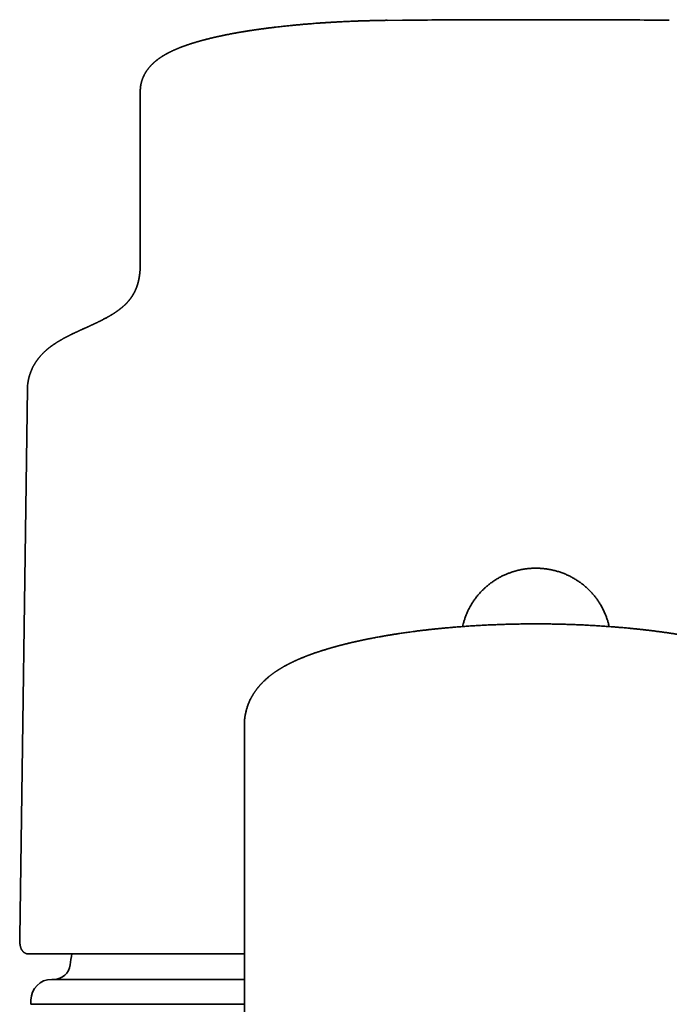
# Model space of a CAD drawing. Header units: millimetres. Extents: x 8 to 765, y 12 to 512.
# Tile 13 of 17: x 371 to 402, y 464 to 512. Entities that reach past the tile are written whole.
import ezdxf

# ---------------------------------------------------------------- set-up
doc = ezdxf.new("R2010")
doc.units = ezdxf.units.MM

msp = doc.modelspace()

# ---------------------------------------------------------------- linework, layer by layer
at = {"color": 7, "linetype": 'Continuous', "lineweight": 35}
for p, q in [((389.593, 511.789), (388.852, 511.782)), ((389.595, 511.79), (388.855, 511.782)), ((396, 511.818), (396, 511.818)), ((377, 508.378), (377, 508.333)), ((377, 507.895), (377, 500.418)), ((377, 500.038), (377, 500.418)), ((371.582, 494.087), (371.211, 467.723)), ((371.601, 494.339), (371.59, 494.237)), ((382, 470.994), (382, 477.934)), ((382, 470.994), (382, 432.242)), ((382, 470.993), (382, 462.869)), ((371.211, 467.718), (371.211, 467.723)), ((371.623, 466.915), (371.634, 466.915)), ((371.75, 464.693), (371.75, 464.506)), ((371.75, 464.506), (373.052, 464.495)), ((371.75, 464.506), (381.999, 464.506)), ((373.052, 464.495), (373.064, 464.494))]:
    msp.add_line(p, q, dxfattribs=at)
at = {"color": 7, "linetype": 'Continuous', "lineweight": 35, "flags": 128}
msp.add_lwpolyline([(371.585, 494.151), (371.588, 494.211), (371.59, 494.237)], dxfattribs=at)
at = {"color": 7, "linetype": 'Continuous', "lineweight": 35}
for centre, radius, start, end in [((389.617, 511.789), 0.0242, 160.723, 179.3647), ((402.385, 511.789), 0.0225, 0.4583, 20.1525), ((396, 463.493), 22.55, 171.2714, 172.6183), ((372.844, 466.493), 0.8, 270, 352.6183), ((372.75, 464.693), 1, 90, 180)]:
    msp.add_arc(centre, radius, start, end, dxfattribs=at)
for points, knots in [([(388.853, 511.79), (388.777, 511.789), (388.628, 511.787), (388.408, 511.783), (388.198, 511.778), (387.997, 511.773), (387.805, 511.767), (387.622, 511.762), (387.449, 511.756), (387.282, 511.749), (387.122, 511.743), (386.97, 511.736), (386.828, 511.729), (386.695, 511.723), (386.573, 511.717), (386.464, 511.711), (386.367, 511.706), (386.282, 511.701), (386.205, 511.696), (386.135, 511.692), (386.074, 511.688), (386.02, 511.685), (385.973, 511.682), (385.928, 511.679), (385.884, 511.676), (385.841, 511.674), (385.803, 511.671), (385.765, 511.668), (385.725, 511.666), (385.678, 511.662), (385.623, 511.659), (385.562, 511.654), (385.497, 511.65), (385.406, 511.643), (385.288, 511.634), (385.136, 511.622), (384.968, 511.608), (384.785, 511.593), (384.594, 511.576), (384.396, 511.557), (384.191, 511.537), (383.979, 511.515), (383.785, 511.494), (383.608, 511.474), (383.45, 511.455), (383.319, 511.439), (383.214, 511.426), (383.137, 511.417), (383.061, 511.407), (382.989, 511.397), (382.923, 511.388), (382.863, 511.38), (382.811, 511.373), (382.766, 511.367), (382.728, 511.362), (382.7, 511.358), (382.68, 511.355), (382.666, 511.353), (382.655, 511.351), (382.644, 511.35), (382.63, 511.348), (382.61, 511.345), (382.584, 511.341), (382.553, 511.337), (382.519, 511.332), (382.485, 511.327), (382.451, 511.322), (382.418, 511.317), (382.386, 511.312), (382.344, 511.306), (382.293, 511.298), (382.228, 511.288), (382.166, 511.278), (382.104, 511.268), (382.043, 511.258), (381.978, 511.248), (381.917, 511.238), (381.864, 511.229), (381.822, 511.222), (381.787, 511.216), (381.75, 511.209), (381.704, 511.201), (381.645, 511.191), (381.576, 511.178), (381.502, 511.165), (381.423, 511.15), (381.297, 511.126), (381.184, 511.104), (381.087, 511.085), (381.049, 511.077), (381.014, 511.07), (380.984, 511.064), (380.959, 511.059), (380.937, 511.054), (380.915, 511.049), (380.89, 511.044), (380.861, 511.038), (380.829, 511.031), (380.793, 511.023), (380.755, 511.015), (380.716, 511.006), (380.679, 510.998), (380.642, 510.99), (380.604, 510.981), (380.565, 510.972), (380.527, 510.963), (380.493, 510.955), (380.465, 510.949), (380.443, 510.943), (380.426, 510.939), (380.412, 510.936), (380.395, 510.932), (380.373, 510.927), (380.348, 510.92), (380.312, 510.912), (380.27, 510.901), (380.223, 510.89), (380.176, 510.878), (380.129, 510.865), (380.08, 510.853), (380.034, 510.841), (379.99, 510.829), (379.946, 510.817), (379.902, 510.804), (379.856, 510.792), (379.81, 510.779), (379.766, 510.766), (379.724, 510.754), (379.684, 510.742), (379.645, 510.73), (379.604, 510.718), (379.562, 510.705), (379.519, 510.692), (379.477, 510.678), (379.436, 510.665), (379.399, 510.653), (379.365, 510.642), (379.331, 510.631), (379.295, 510.619), (379.257, 510.606), (379.217, 510.592), (379.174, 510.577), (379.127, 510.56), (379.083, 510.544), (379.045, 510.53), (379.015, 510.519), (378.989, 510.509), (378.966, 510.5), (378.947, 510.493), (378.928, 510.485), (378.904, 510.476), (378.876, 510.465), (378.845, 510.452), (378.815, 510.44), (378.788, 510.429), (378.761, 510.418), (378.735, 510.407), (378.709, 510.395), (378.685, 510.385), (378.663, 510.375), (378.643, 510.366), (378.622, 510.357), (378.599, 510.347), (378.573, 510.335), (378.546, 510.322), (378.518, 510.309), (378.491, 510.296), (378.463, 510.282), (378.434, 510.268), (378.405, 510.253), (378.379, 510.24), (378.353, 510.227), (378.328, 510.214), (378.304, 510.201), (378.282, 510.189), (378.261, 510.177), (378.238, 510.165), (378.215, 510.152), (378.196, 510.141), (378.181, 510.132), (378.169, 510.125), (378.158, 510.119), (378.148, 510.113), (378.135, 510.105), (378.12, 510.096), (378.104, 510.087), (378.088, 510.077), (378.073, 510.068), (378.057, 510.057), (378.038, 510.045), (378.015, 510.03), (377.992, 510.015), (377.969, 510), (377.95, 509.987), (377.933, 509.975), (377.918, 509.965), (377.901, 509.953), (377.883, 509.94), (377.865, 509.926), (377.847, 509.913), (377.832, 509.902), (377.82, 509.892), (377.81, 509.885), (377.801, 509.878), (377.792, 509.871), (377.782, 509.863), (377.771, 509.854), (377.754, 509.841), (377.735, 509.825), (377.716, 509.809), (377.699, 509.795), (377.684, 509.782), (377.668, 509.768), (377.651, 509.752), (377.633, 509.737), (377.618, 509.722), (377.604, 509.709), (377.592, 509.698), (377.582, 509.688), (377.568, 509.674), (377.552, 509.657), (377.53, 509.636), (377.507, 509.611), (377.483, 509.585), (377.459, 509.557), (377.434, 509.529), (377.411, 509.501), (377.389, 509.473), (377.367, 509.445), (377.347, 509.418), (377.329, 509.393), (377.314, 509.371), (377.3, 509.351), (377.287, 509.331), (377.274, 509.31), (377.259, 509.286), (377.243, 509.26), (377.229, 509.235), (377.216, 509.212), (377.203, 509.189), (377.193, 509.169), (377.184, 509.151), (377.176, 509.135), (377.168, 509.119), (377.16, 509.101), (377.15, 509.079), (377.139, 509.054), (377.127, 509.026), (377.116, 508.999), (377.107, 508.974), (377.1, 508.954), (377.093, 508.936), (377.087, 508.918), (377.081, 508.899), (377.074, 508.877), (377.067, 508.852), (377.06, 508.827), (377.054, 508.804), (377.049, 508.784), (377.045, 508.767), (377.041, 508.751), (377.037, 508.734), (377.033, 508.714), (377.029, 508.693), (377.025, 508.669), (377.021, 508.645), (377.018, 508.623), (377.015, 508.607), (377.014, 508.595), (377.012, 508.584), (377.011, 508.569), (377.009, 508.554), (377.008, 508.544), (377.008, 508.54)], [0, 0, 0, 0, 0.012875, 0.025253, 0.037131, 0.048508, 0.059385, 0.06976, 0.079632, 0.089002, 0.098278, 0.107002, 0.115174, 0.122793, 0.129861, 0.136376, 0.141756, 0.146691, 0.15118, 0.155224, 0.158822, 0.161974, 0.164681, 0.167076, 0.169855, 0.172374, 0.174634, 0.176677, 0.179014, 0.181793, 0.185016, 0.188683, 0.192618, 0.196659, 0.204905, 0.213559, 0.224105, 0.235201, 0.246848, 0.259038, 0.271766, 0.285032, 0.298836, 0.308752, 0.31893, 0.329369, 0.334381, 0.339451, 0.344579, 0.349482, 0.353918, 0.357889, 0.361394, 0.364432, 0.367004, 0.36911, 0.370236, 0.371162, 0.371889, 0.372473, 0.373407, 0.374802, 0.376562, 0.378743, 0.381162, 0.383533, 0.385854, 0.388124, 0.390343, 0.392511, 0.396889, 0.401216, 0.406066, 0.410079, 0.414413, 0.419068, 0.424003, 0.42755, 0.430601, 0.433155, 0.435213, 0.438786, 0.44328, 0.448427, 0.453995, 0.459983, 0.466263, 0.482753, 0.485971, 0.489065, 0.491795, 0.494154, 0.496173, 0.497808, 0.499439, 0.501424, 0.503765, 0.506409, 0.509376, 0.512493, 0.515722, 0.518698, 0.521763, 0.524917, 0.52816, 0.531454, 0.534368, 0.536779, 0.538689, 0.539932, 0.541005, 0.542436, 0.544254, 0.546458, 0.549048, 0.553423, 0.557504, 0.56128, 0.565862, 0.570103, 0.574183, 0.578245, 0.582121, 0.586225, 0.590443, 0.594755, 0.599053, 0.603035, 0.606692, 0.610397, 0.614347, 0.618485, 0.622687, 0.626948, 0.63104, 0.634731, 0.638054, 0.641421, 0.645126, 0.649015, 0.65319, 0.657733, 0.662653, 0.668063, 0.671627, 0.675002, 0.677911, 0.680351, 0.682355, 0.68441, 0.686685, 0.690175, 0.693804, 0.697198, 0.700411, 0.703185, 0.706215, 0.709449, 0.712376, 0.714873, 0.71704, 0.7195, 0.722317, 0.725338, 0.728967, 0.732234, 0.735408, 0.738946, 0.74272, 0.746303, 0.74975, 0.752725, 0.756, 0.759289, 0.762091, 0.764643, 0.76763, 0.771094, 0.773478, 0.775478, 0.777088, 0.778313, 0.779641, 0.781361, 0.783341, 0.785639, 0.787866, 0.789902, 0.791748, 0.794643, 0.797777, 0.801259, 0.804452, 0.80733, 0.8094, 0.811508, 0.813816, 0.816402, 0.819262, 0.821995, 0.82434, 0.825911, 0.827308, 0.828662, 0.829977, 0.8313, 0.832948, 0.834982, 0.83857, 0.841584, 0.843834, 0.846089, 0.848538, 0.851422, 0.854018, 0.85654, 0.858694, 0.860516, 0.862171, 0.863714, 0.866773, 0.870295, 0.874094, 0.878108, 0.882269, 0.886536, 0.890424, 0.89432, 0.898223, 0.902097, 0.905462, 0.908217, 0.910678, 0.913113, 0.915691, 0.918721, 0.922201, 0.924952, 0.927907, 0.93064, 0.93297, 0.934922, 0.936766, 0.938579, 0.940604, 0.94302, 0.94588, 0.948997, 0.95212, 0.954747, 0.956946, 0.958722, 0.960507, 0.962572, 0.964919, 0.96756, 0.970239, 0.972777, 0.974877, 0.976538, 0.97806, 0.979814, 0.981801, 0.98403, 0.986522, 0.989171, 0.99143, 0.993227, 0.994182, 0.99531, 0.996827, 0.998732, 1, 1, 1, 1]), ([(388.853, 511.789), (388.853, 511.789), (388.854, 511.789), (388.854, 511.785), (388.855, 511.782)], [0, 0, 0, 0, 0.361076, 1, 1, 1, 1]), ([(396, 511.819), (395.476, 511.819), (394.414, 511.819), (392.816, 511.814), (391.205, 511.807), (390.131, 511.8), (389.594, 511.796)], [0, 0, 0, 0, 0.2454785, 0.4970022, 0.7485073, 1, 1, 1, 1]), ([(402.406, 511.797), (401.869, 511.8), (400.795, 511.807), (399.184, 511.814), (397.586, 511.819), (396.524, 511.819), (396, 511.82)], [0, 0, 0, 0, 0.251493, 0.502998, 0.754521, 1, 1, 1, 1]), ([(377.007, 508.534), (377.005, 508.509), (377.001, 508.456), (377, 508.406), (377, 508.379)], [0, 0, 0, 0, 0.473949, 1, 1, 1, 1]), ([(377, 507.895), (377, 507.932), (377, 508.005), (377, 508.115), (377, 508.224), (377, 508.297), (377, 508.333)], [0, 0, 0, 0, 0.255973, 0.507964, 0.755973, 1, 1, 1, 1]), ([(377, 500.075), (377, 500.07), (377, 500.061), (377, 500.048), (377, 500.036), (377, 500.026), (377, 500.017), (377, 500.009), (376.999, 500.003), (376.999, 499.997), (376.999, 499.992), (376.999, 499.987), (376.999, 499.979), (376.999, 499.969), (376.998, 499.956), (376.998, 499.943), (376.998, 499.93), (376.997, 499.918), (376.997, 499.905), (376.996, 499.893), (376.996, 499.88), (376.995, 499.867), (376.995, 499.855), (376.994, 499.843), (376.993, 499.832), (376.993, 499.822), (376.992, 499.814), (376.992, 499.806), (376.991, 499.798), (376.991, 499.789), (376.99, 499.78), (376.989, 499.769), (376.989, 499.758), (376.988, 499.745), (376.986, 499.73), (376.985, 499.712), (376.983, 499.693), (376.982, 499.677), (376.98, 499.663), (376.979, 499.652), (376.978, 499.64), (376.977, 499.63), (376.976, 499.621), (376.975, 499.613), (376.974, 499.607), (376.973, 499.601), (376.973, 499.594), (376.972, 499.587), (376.971, 499.578), (376.969, 499.568), (376.968, 499.558), (376.967, 499.548), (376.966, 499.539), (376.965, 499.531), (376.963, 499.523), (376.962, 499.515), (376.961, 499.506), (376.96, 499.497), (376.958, 499.487), (376.957, 499.478), (376.955, 499.47), (376.954, 499.462), (376.953, 499.454), (376.952, 499.446), (376.95, 499.437), (376.948, 499.428), (376.947, 499.418), (376.945, 499.408), (376.944, 499.4), (376.942, 499.393), (376.941, 499.386), (376.94, 499.38), (376.938, 499.373), (376.937, 499.364), (376.935, 499.356), (376.933, 499.347), (376.932, 499.339), (376.93, 499.331), (376.929, 499.325), (376.927, 499.318), (376.926, 499.312), (376.924, 499.304), (376.922, 499.295), (376.92, 499.286), (376.918, 499.277), (376.916, 499.268), (376.915, 499.26), (376.913, 499.253), (376.911, 499.246), (376.909, 499.237), (376.907, 499.227), (376.904, 499.217), (376.901, 499.206), (376.899, 499.197), (376.897, 499.19), (376.895, 499.183), (376.894, 499.177), (376.892, 499.17), (376.89, 499.162), (376.887, 499.154), (376.885, 499.146), (376.883, 499.138), (376.881, 499.132), (376.879, 499.125), (376.878, 499.12), (376.876, 499.114), (376.874, 499.106), (376.871, 499.097), (376.868, 499.086), (376.865, 499.077), (376.862, 499.069), (376.86, 499.063), (376.858, 499.057), (376.856, 499.051), (376.854, 499.044), (376.852, 499.037), (376.849, 499.029), (376.847, 499.022), (376.845, 499.015), (376.843, 499.01), (376.841, 499.005), (376.84, 499.001), (376.838, 498.997), (376.837, 498.993), (376.835, 498.989), (376.833, 498.983), (376.831, 498.976), (376.828, 498.969), (376.825, 498.961), (376.823, 498.954), (376.82, 498.948), (376.818, 498.942), (376.816, 498.936), (376.813, 498.929), (376.81, 498.921), (376.807, 498.912), (376.803, 498.903), (376.8, 498.894), (376.796, 498.886), (376.793, 498.879), (376.791, 498.873), (376.788, 498.866), (376.784, 498.858), (376.781, 498.85), (376.777, 498.841), (376.773, 498.831), (376.769, 498.822), (376.765, 498.813), (376.761, 498.804), (376.757, 498.795), (376.753, 498.787), (376.749, 498.779), (376.745, 498.771), (376.741, 498.762), (376.736, 498.752), (376.731, 498.742), (376.726, 498.733), (376.721, 498.723), (376.717, 498.713), (376.712, 498.704), (376.708, 498.696), (376.704, 498.69), (376.701, 498.683), (376.697, 498.677), (376.693, 498.67), (376.689, 498.662), (376.685, 498.655), (376.682, 498.649), (376.679, 498.643), (376.676, 498.638), (376.674, 498.634), (376.672, 498.63), (376.669, 498.627), (376.667, 498.623), (376.664, 498.618), (376.661, 498.612), (376.657, 498.606), (376.653, 498.599), (376.649, 498.592), (376.644, 498.584), (376.639, 498.576), (376.634, 498.568), (376.63, 498.56), (376.625, 498.553), (376.62, 498.545), (376.616, 498.539), (376.612, 498.533), (376.608, 498.527), (376.604, 498.521), (376.6, 498.514), (376.594, 498.506), (376.589, 498.498), (376.583, 498.489), (376.577, 498.48), (376.57, 498.471), (376.564, 498.461), (376.558, 498.453), (376.552, 498.445), (376.547, 498.438), (376.542, 498.431), (376.537, 498.424), (376.531, 498.416), (376.524, 498.407), (376.519, 498.4), (376.514, 498.394), (376.511, 498.39), (376.508, 498.386), (376.505, 498.382), (376.501, 498.377), (376.497, 498.372), (376.493, 498.366), (376.488, 498.36), (376.483, 498.354), (376.478, 498.348), (376.472, 498.34), (376.465, 498.332), (376.459, 498.325), (376.453, 498.318), (376.447, 498.311), (376.442, 498.304), (376.435, 498.296), (376.428, 498.288), (376.42, 498.279), (376.412, 498.27), (376.405, 498.262), (376.399, 498.255), (376.392, 498.248), (376.385, 498.24), (376.378, 498.232), (376.37, 498.224), (376.364, 498.217), (376.359, 498.212), (376.355, 498.207), (376.351, 498.203), (376.347, 498.199), (376.343, 498.195), (376.337, 498.189), (376.331, 498.182), (376.324, 498.175), (376.316, 498.167), (376.309, 498.16), (376.302, 498.153), (376.296, 498.147), (376.289, 498.141), (376.283, 498.134), (376.276, 498.127), (376.268, 498.12), (376.26, 498.112), (376.253, 498.105), (376.246, 498.099), (376.24, 498.093), (376.232, 498.086), (376.222, 498.077), (376.21, 498.065), (376.196, 498.053), (376.183, 498.041), (376.171, 498.031), (376.162, 498.023), (376.153, 498.015), (376.145, 498.008), (376.137, 498.002), (376.129, 497.995), (376.12, 497.987), (376.11, 497.979), (376.1, 497.971), (376.089, 497.962), (376.08, 497.954), (376.072, 497.948), (376.065, 497.942), (376.06, 497.938), (376.055, 497.934), (376.049, 497.93), (376.042, 497.924), (376.034, 497.918), (376.024, 497.91), (376.011, 497.9), (375.997, 497.889), (375.985, 497.88), (375.973, 497.871), (375.961, 497.862), (375.948, 497.853), (375.936, 497.844), (375.922, 497.834), (375.907, 497.823), (375.889, 497.81), (375.869, 497.796), (375.849, 497.782), (375.829, 497.768), (375.809, 497.755), (375.79, 497.742), (375.772, 497.73), (375.756, 497.72), (375.741, 497.71), (375.726, 497.7), (375.709, 497.69), (375.691, 497.678), (375.672, 497.666), (375.652, 497.654), (375.631, 497.641), (375.609, 497.627), (375.588, 497.615), (375.566, 497.602), (375.545, 497.59), (375.526, 497.578), (375.509, 497.568), (375.493, 497.559), (375.478, 497.55), (375.461, 497.541), (375.444, 497.531), (375.424, 497.52), (375.403, 497.508), (375.37, 497.49), (375.325, 497.466), (375.27, 497.436), (375.224, 497.412), (375.19, 497.395), (375.168, 497.383), (375.148, 497.373), (375.133, 497.365), (375.12, 497.359), (375.109, 497.353), (375.097, 497.347), (375.083, 497.34), (375.062, 497.33), (375.035, 497.316), (375.002, 497.3), (374.971, 497.285), (374.94, 497.27), (374.91, 497.256), (374.881, 497.242), (374.854, 497.229), (374.828, 497.217), (374.805, 497.205), (374.783, 497.195), (374.763, 497.186), (374.745, 497.178), (374.726, 497.168), (374.703, 497.158), (374.677, 497.146), (374.648, 497.132), (374.615, 497.117), (374.582, 497.102), (374.547, 497.086), (374.513, 497.07), (374.476, 497.053), (374.436, 497.035), (374.394, 497.016), (374.349, 496.996), (374.303, 496.975), (374.256, 496.954), (374.212, 496.934), (374.172, 496.915), (374.134, 496.898), (374.099, 496.882), (374.066, 496.867), (374.036, 496.853), (374.008, 496.84), (373.984, 496.829), (373.961, 496.818), (373.936, 496.807), (373.908, 496.794), (373.874, 496.778), (373.836, 496.76), (373.793, 496.739), (373.749, 496.718), (373.705, 496.697), (373.662, 496.676), (373.622, 496.657), (373.587, 496.639), (373.554, 496.622), (373.522, 496.606), (373.49, 496.59), (373.458, 496.574), (373.43, 496.559), (373.405, 496.546), (373.382, 496.533), (373.357, 496.52), (373.33, 496.506), (373.299, 496.489), (373.265, 496.47), (373.228, 496.449), (373.194, 496.43), (373.162, 496.411), (373.13, 496.393), (373.1, 496.375), (373.071, 496.357), (373.042, 496.34), (373.012, 496.321), (372.977, 496.299), (372.942, 496.277), (372.907, 496.254), (372.871, 496.23), (372.842, 496.21), (372.818, 496.194), (372.803, 496.183), (372.788, 496.172), (372.771, 496.16), (372.754, 496.148), (372.739, 496.137), (372.727, 496.128), (372.717, 496.121), (372.706, 496.113), (372.694, 496.103), (372.68, 496.093), (372.667, 496.083), (372.655, 496.073), (372.645, 496.066), (372.637, 496.06), (372.63, 496.054), (372.621, 496.047), (372.607, 496.036), (372.591, 496.023), (372.572, 496.008), (372.554, 495.993), (372.535, 495.977), (372.515, 495.96), (372.495, 495.942), (372.47, 495.921), (372.444, 495.897), (372.417, 495.872), (372.392, 495.848), (372.369, 495.826), (372.347, 495.804), (372.326, 495.783), (372.304, 495.762), (372.283, 495.739), (372.26, 495.714), (372.236, 495.688), (372.211, 495.661), (372.186, 495.632), (372.162, 495.603), (372.138, 495.574), (372.115, 495.545), (372.094, 495.518), (372.075, 495.493), (372.058, 495.47), (372.041, 495.446), (372.023, 495.421), (372.004, 495.394), (371.985, 495.365), (371.966, 495.335), (371.947, 495.306), (371.931, 495.279), (371.915, 495.252), (371.9, 495.227), (371.886, 495.201), (371.871, 495.174), (371.856, 495.145), (371.84, 495.114), (371.824, 495.083), (371.809, 495.05), (371.793, 495.016), (371.777, 494.98), (371.762, 494.942), (371.747, 494.905), (371.734, 494.87), (371.721, 494.835), (371.708, 494.797), (371.694, 494.757), (371.682, 494.716), (371.671, 494.677), (371.661, 494.642), (371.652, 494.608), (371.643, 494.572), (371.636, 494.537), (371.629, 494.507), (371.625, 494.483), (371.62, 494.461), (371.617, 494.441), (371.614, 494.422), (371.611, 494.406), (371.609, 494.393), (371.607, 494.383), (371.606, 494.372), (371.604, 494.362), (371.602, 494.35), (371.601, 494.342), (371.601, 494.338)], [0, 0, 0, 0, 0.002947, 0.005631, 0.008052, 0.01021, 0.012105, 0.013737, 0.015035, 0.016112, 0.017158, 0.01824, 0.019357, 0.021976, 0.024763, 0.027527, 0.030184, 0.032734, 0.035241, 0.037951, 0.040887, 0.043353, 0.045958, 0.04856, 0.050889, 0.052971, 0.054764, 0.056288, 0.057933, 0.059845, 0.061981, 0.064312, 0.066611, 0.06886, 0.072749, 0.07661, 0.080636, 0.084823, 0.087266, 0.089744, 0.092258, 0.094659, 0.096802, 0.098303, 0.099643, 0.100947, 0.102361, 0.103885, 0.10599, 0.108275, 0.110604, 0.112721, 0.114621, 0.116314, 0.118119, 0.119909, 0.121895, 0.124065, 0.1262, 0.128219, 0.130119, 0.131903, 0.133618, 0.135526, 0.137562, 0.139727, 0.142014, 0.144196, 0.146162, 0.147759, 0.149181, 0.150652, 0.15233, 0.154215, 0.156308, 0.158368, 0.160257, 0.161961, 0.163481, 0.164821, 0.166384, 0.168178, 0.170201, 0.172453, 0.174699, 0.176715, 0.178501, 0.180058, 0.181804, 0.183849, 0.186193, 0.188809, 0.191268, 0.193427, 0.195286, 0.196609, 0.198091, 0.199759, 0.201613, 0.203651, 0.205673, 0.20751, 0.209158, 0.210622, 0.21194, 0.213387, 0.215019, 0.217435, 0.220124, 0.222624, 0.224323, 0.225836, 0.227173, 0.228599, 0.230241, 0.232098, 0.234171, 0.235901, 0.237472, 0.238845, 0.24002, 0.240998, 0.241793, 0.242706, 0.243809, 0.245103, 0.246893, 0.248906, 0.250806, 0.252526, 0.254064, 0.255421, 0.256959, 0.258694, 0.260677, 0.262907, 0.265304, 0.26754, 0.269582, 0.271283, 0.272869, 0.274621, 0.276583, 0.278744, 0.280868, 0.283507, 0.285909, 0.288132, 0.290326, 0.292502, 0.294652, 0.296737, 0.29875, 0.301039, 0.303449, 0.305982, 0.308714, 0.311025, 0.313482, 0.315928, 0.318111, 0.319667, 0.321189, 0.322885, 0.324756, 0.326803, 0.328532, 0.330184, 0.331637, 0.332892, 0.33395, 0.334818, 0.335689, 0.336762, 0.338039, 0.339518, 0.341201, 0.342947, 0.344582, 0.346926, 0.348996, 0.350877, 0.352967, 0.354824, 0.356791, 0.358561, 0.360087, 0.361368, 0.363008, 0.36482, 0.366804, 0.368897, 0.371127, 0.373492, 0.375992, 0.378431, 0.380606, 0.382537, 0.384144, 0.385928, 0.387888, 0.390025, 0.392196, 0.394093, 0.395707, 0.396683, 0.397529, 0.398492, 0.399663, 0.401042, 0.402593, 0.404149, 0.40562, 0.407006, 0.40927, 0.411266, 0.413108, 0.414862, 0.416527, 0.418153, 0.420029, 0.422207, 0.424648, 0.42687, 0.428862, 0.430432, 0.432178, 0.434099, 0.436197, 0.438384, 0.439909, 0.441235, 0.442364, 0.443294, 0.444106, 0.445216, 0.446574, 0.448179, 0.450031, 0.451945, 0.453724, 0.455368, 0.456876, 0.458431, 0.459942, 0.461593, 0.463385, 0.465281, 0.466995, 0.468515, 0.46984, 0.471103, 0.473545, 0.476229, 0.479179, 0.482427, 0.484416, 0.486404, 0.488221, 0.489865, 0.491366, 0.492982, 0.494775, 0.496573, 0.49852, 0.500526, 0.502287, 0.503778, 0.504999, 0.505802, 0.506643, 0.507668, 0.508876, 0.510267, 0.511841, 0.514431, 0.516796, 0.51893, 0.520961, 0.522907, 0.524906, 0.526942, 0.528944, 0.531482, 0.534302, 0.53743, 0.540503, 0.543418, 0.546282, 0.549141, 0.551585, 0.553834, 0.55588, 0.557898, 0.560128, 0.562547, 0.565083, 0.56773, 0.570513, 0.573219, 0.575864, 0.578489, 0.581093, 0.583514, 0.585531, 0.587275, 0.589029, 0.590896, 0.592879, 0.595067, 0.597493, 0.600154, 0.605987, 0.611946, 0.617744, 0.620121, 0.622369, 0.624359, 0.626089, 0.627048, 0.628078, 0.629279, 0.63065, 0.632192, 0.635298, 0.63838, 0.641342, 0.644184, 0.646905, 0.649536, 0.652034, 0.654342, 0.656454, 0.658369, 0.660087, 0.661609, 0.663118, 0.665188, 0.667449, 0.669916, 0.672639, 0.675623, 0.678308, 0.681174, 0.684221, 0.687449, 0.690858, 0.69441, 0.698426, 0.702191, 0.705706, 0.70897, 0.712037, 0.714843, 0.717389, 0.719776, 0.722084, 0.723843, 0.725589, 0.727527, 0.729691, 0.732081, 0.735386, 0.738757, 0.742179, 0.74565, 0.749104, 0.752292, 0.755191, 0.757588, 0.760066, 0.762718, 0.765323, 0.767654, 0.76943, 0.771299, 0.773264, 0.775384, 0.777779, 0.780781, 0.78391, 0.78664, 0.789233, 0.791875, 0.794509, 0.796921, 0.799092, 0.801797, 0.804657, 0.808031, 0.810814, 0.81382, 0.817336, 0.818692, 0.819976, 0.821371, 0.822891, 0.824503, 0.825955, 0.826949, 0.827819, 0.828764, 0.829882, 0.831174, 0.832576, 0.833666, 0.834544, 0.83521, 0.835872, 0.836725, 0.837769, 0.839662, 0.841428, 0.843026, 0.844988, 0.84689, 0.848869, 0.851125, 0.854072, 0.856862, 0.859445, 0.861864, 0.864141, 0.866372, 0.868623, 0.870994, 0.87351, 0.876232, 0.87912, 0.881915, 0.885023, 0.887842, 0.890568, 0.893454, 0.895677, 0.897844, 0.900078, 0.90244, 0.905056, 0.907867, 0.910675, 0.913364, 0.915929, 0.918308, 0.920603, 0.922912, 0.92537, 0.927872, 0.930819, 0.933571, 0.936418, 0.939467, 0.942767, 0.94614, 0.949469, 0.952546, 0.955394, 0.958832, 0.962488, 0.966235, 0.969748, 0.972537, 0.975564, 0.97886, 0.982369, 0.984734, 0.986967, 0.988925, 0.99064, 0.992343, 0.994081, 0.995009, 0.995937, 0.996864, 0.99779, 0.998852, 1, 1, 1, 1]), ([(371.59, 494.237), (371.587, 494.209), (371.583, 494.158), (371.583, 494.109), (371.582, 494.087)], [0, 0, 0, 0, 0.565023, 1, 1, 1, 1]), ([(392.484, 482.651), (392.493, 482.692), (392.514, 482.788), (392.555, 482.935), (392.607, 483.092), (392.666, 483.247), (392.734, 483.4), (392.808, 483.549), (392.891, 483.697), (392.985, 483.848), (393.091, 484.001), (393.211, 484.154), (393.339, 484.3), (393.451, 484.414), (393.54, 484.499), (393.605, 484.557), (393.672, 484.614), (393.739, 484.668), (393.807, 484.721), (393.877, 484.773), (393.971, 484.839), (394.093, 484.918), (394.242, 485.006), (394.394, 485.085), (394.543, 485.153), (394.688, 485.212), (394.793, 485.251), (394.865, 485.274), (394.903, 485.286), (394.94, 485.298), (394.977, 485.309), (395.015, 485.32), (395.103, 485.344), (395.241, 485.377), (395.43, 485.412), (395.62, 485.437), (395.81, 485.452), (395.937, 485.454), (396, 485.455)], [0, 0, 0, 0, 0.025984, 0.060038, 0.094057, 0.128117, 0.162297, 0.196673, 0.231322, 0.266319, 0.306498, 0.346484, 0.386419, 0.426617, 0.444698, 0.462693, 0.480617, 0.49848, 0.516293, 0.53407, 0.55182, 0.587818, 0.623404, 0.65867, 0.693707, 0.724419, 0.755075, 0.763102, 0.771129, 0.779159, 0.787191, 0.795227, 0.803267, 0.843134, 0.882631, 0.921869, 0.960957, 1, 1, 1, 1]), ([(399.516, 482.651), (399.508, 482.69), (399.488, 482.781), (399.449, 482.921), (399.4, 483.072), (399.35, 483.203), (399.304, 483.314), (399.262, 483.406), (399.217, 483.497), (399.17, 483.587), (399.109, 483.696), (399.032, 483.822), (398.937, 483.962), (398.836, 484.096), (398.745, 484.204), (398.669, 484.29), (398.608, 484.354), (398.546, 484.416), (398.482, 484.477), (398.417, 484.537), (398.327, 484.615), (398.21, 484.71), (398.065, 484.815), (397.917, 484.912), (397.789, 484.987), (397.684, 485.044), (397.602, 485.085), (397.519, 485.124), (397.436, 485.161), (397.351, 485.196), (397.236, 485.24), (397.089, 485.291), (396.909, 485.342), (396.729, 485.383), (396.548, 485.415), (396.366, 485.438), (396.183, 485.452), (396.061, 485.454), (396, 485.455)], [0, 0, 0, 0, 0.024482, 0.0571, 0.089752, 0.122503, 0.143171, 0.163921, 0.18477, 0.205733, 0.226826, 0.261829, 0.29658, 0.331172, 0.365698, 0.383788, 0.401898, 0.420039, 0.438224, 0.456464, 0.474772, 0.512123, 0.54898, 0.585447, 0.621625, 0.640495, 0.659326, 0.678131, 0.696923, 0.715715, 0.734518, 0.773249, 0.811543, 0.849504, 0.887233, 0.924829, 0.962387, 1, 1, 1, 1]), ([(410, 477.934), (410, 477.943), (410, 477.962), (409.999, 477.995), (409.998, 478.03), (409.997, 478.067), (409.995, 478.103), (409.992, 478.136), (409.99, 478.165), (409.987, 478.193), (409.984, 478.224), (409.98, 478.259), (409.976, 478.294), (409.971, 478.329), (409.966, 478.36), (409.961, 478.39), (409.955, 478.421), (409.949, 478.455), (409.941, 478.491), (409.933, 478.527), (409.924, 478.565), (409.914, 478.606), (409.904, 478.646), (409.893, 478.683), (409.884, 478.714), (409.875, 478.743), (409.866, 478.77), (409.857, 478.799), (409.847, 478.827), (409.837, 478.854), (409.828, 478.879), (409.82, 478.901), (409.811, 478.923), (409.801, 478.949), (409.79, 478.976), (409.779, 479.003), (409.769, 479.026), (409.76, 479.047), (409.749, 479.07), (409.737, 479.097), (409.724, 479.125), (409.711, 479.15), (409.7, 479.172), (409.688, 479.195), (409.675, 479.22), (409.66, 479.248), (409.645, 479.275), (409.632, 479.299), (409.62, 479.319), (409.608, 479.34), (409.597, 479.359), (409.585, 479.378), (409.573, 479.398), (409.561, 479.418), (409.549, 479.436), (409.538, 479.454), (409.525, 479.472), (409.511, 479.495), (409.494, 479.519), (409.474, 479.548), (409.451, 479.58), (409.428, 479.611), (409.407, 479.639), (409.389, 479.663), (409.372, 479.685), (409.354, 479.707), (409.336, 479.73), (409.315, 479.755), (409.293, 479.781), (409.268, 479.809), (409.243, 479.839), (409.215, 479.87), (409.186, 479.9), (409.159, 479.929), (409.134, 479.955), (409.101, 479.989), (409.057, 480.031), (409.002, 480.083), (408.945, 480.136), (408.884, 480.188), (408.832, 480.232), (408.79, 480.267), (408.759, 480.291), (408.729, 480.314), (408.699, 480.337), (408.672, 480.358), (408.648, 480.376), (408.629, 480.39), (408.61, 480.403), (408.59, 480.418), (408.568, 480.434), (408.542, 480.452), (408.515, 480.471), (408.488, 480.489), (408.464, 480.505), (408.443, 480.519), (408.423, 480.532), (408.406, 480.543), (408.391, 480.553), (408.377, 480.562), (408.361, 480.572), (408.344, 480.583), (408.324, 480.596), (408.298, 480.612), (408.27, 480.629), (408.241, 480.647), (408.215, 480.662), (408.191, 480.676), (408.168, 480.69), (408.144, 480.703), (408.119, 480.718), (408.094, 480.732), (408.07, 480.745), (408.05, 480.757), (408.031, 480.767), (408.011, 480.778), (407.989, 480.79), (407.965, 480.803), (407.939, 480.817), (407.914, 480.83), (407.892, 480.841), (407.871, 480.852), (407.846, 480.865), (407.817, 480.879), (407.788, 480.894), (407.762, 480.907), (407.741, 480.917), (407.725, 480.925), (407.71, 480.932), (407.692, 480.941), (407.671, 480.951), (407.645, 480.963), (407.617, 480.976), (407.59, 480.989), (407.566, 481), (407.544, 481.01), (407.522, 481.02), (407.499, 481.031), (407.464, 481.046), (407.419, 481.066), (407.365, 481.09), (407.316, 481.111), (407.27, 481.13), (407.227, 481.148), (407.183, 481.166), (407.14, 481.183), (407.102, 481.198), (407.068, 481.212), (407.038, 481.223), (407.004, 481.236), (406.97, 481.25), (406.936, 481.262), (406.907, 481.273), (406.879, 481.284), (406.851, 481.294), (406.82, 481.306), (406.788, 481.317), (406.753, 481.33), (406.713, 481.345), (406.669, 481.36), (406.622, 481.376), (406.576, 481.392), (406.533, 481.407), (406.495, 481.42), (406.462, 481.431), (406.432, 481.441), (406.401, 481.451), (406.368, 481.462), (406.327, 481.475), (406.281, 481.49), (406.229, 481.507), (406.173, 481.524), (406.119, 481.541), (406.069, 481.556), (406.025, 481.569), (405.986, 481.581), (405.951, 481.591), (405.917, 481.602), (405.878, 481.613), (405.833, 481.626), (405.786, 481.639), (405.743, 481.652), (405.706, 481.662), (405.679, 481.67), (405.656, 481.676), (405.635, 481.682), (405.609, 481.689), (405.578, 481.697), (405.539, 481.708), (405.495, 481.72), (405.45, 481.732), (405.403, 481.744), (405.36, 481.756), (405.319, 481.766), (405.277, 481.777), (405.231, 481.788), (405.178, 481.802), (405.121, 481.816), (405.064, 481.83), (405.008, 481.844), (404.955, 481.857), (404.902, 481.869), (404.849, 481.882), (404.794, 481.894), (404.737, 481.908), (404.675, 481.922), (404.62, 481.934), (404.57, 481.945), (404.528, 481.955), (404.487, 481.964), (404.449, 481.972), (404.417, 481.979), (404.39, 481.985), (404.365, 481.99), (404.337, 481.996), (404.303, 482.003), (404.265, 482.011), (404.221, 482.02), (404.172, 482.03), (404.124, 482.04), (404.08, 482.049), (404.04, 482.057), (403.997, 482.066), (403.955, 482.074), (403.917, 482.082), (403.888, 482.087), (403.866, 482.091), (403.851, 482.094), (403.836, 482.097), (403.821, 482.1), (403.804, 482.103), (403.776, 482.109), (403.736, 482.116), (403.684, 482.126), (403.627, 482.137), (403.568, 482.148), (403.509, 482.158), (403.451, 482.169), (403.395, 482.179), (403.338, 482.189), (403.283, 482.198), (403.236, 482.207), (403.198, 482.213), (403.169, 482.218), (403.149, 482.221), (403.134, 482.224), (403.12, 482.226), (403.1, 482.23), (403.072, 482.234), (403.034, 482.241), (402.989, 482.248), (402.935, 482.257), (402.874, 482.267), (402.774, 482.283), (402.637, 482.304), (402.459, 482.331), (402.275, 482.357), (402.087, 482.384), (401.904, 482.408), (401.723, 482.432), (401.541, 482.454), (401.398, 482.472), (401.293, 482.484), (401.23, 482.491), (401.166, 482.498), (401.103, 482.505), (401.043, 482.512), (400.991, 482.518), (400.95, 482.522), (400.918, 482.525), (400.895, 482.528), (400.88, 482.529), (400.867, 482.531), (400.851, 482.532), (400.829, 482.535), (400.8, 482.538), (400.763, 482.542), (400.719, 482.546), (400.667, 482.551), (400.607, 482.557), (400.54, 482.564), (400.416, 482.576), (400.236, 482.593), (400.003, 482.613), (399.745, 482.634), (399.46, 482.656), (399.15, 482.677), (398.841, 482.696), (398.552, 482.712), (398.279, 482.726), (398.021, 482.737), (397.756, 482.748), (397.484, 482.757), (397.208, 482.764), (396.926, 482.77), (396.641, 482.775), (396.349, 482.778), (396.059, 482.779), (395.771, 482.778), (395.485, 482.776), (395.198, 482.773), (394.912, 482.767), (394.63, 482.76), (394.351, 482.751), (394.068, 482.741), (393.781, 482.729), (393.491, 482.715), (393.205, 482.699), (392.926, 482.682), (392.658, 482.664), (392.401, 482.645), (392.156, 482.626), (391.958, 482.61), (391.809, 482.597), (391.709, 482.588), (391.618, 482.579), (391.535, 482.571), (391.46, 482.564), (391.393, 482.557), (391.334, 482.551), (391.283, 482.546), (391.24, 482.542), (391.209, 482.539), (391.189, 482.537), (391.176, 482.535), (391.165, 482.534), (391.152, 482.533), (391.133, 482.531), (391.106, 482.528), (391.073, 482.524), (391.031, 482.52), (390.98, 482.515), (390.922, 482.508), (390.857, 482.501), (390.787, 482.493), (390.71, 482.484), (390.626, 482.474), (390.54, 482.464), (390.421, 482.45), (390.277, 482.432), (390.11, 482.41), (389.958, 482.39), (389.822, 482.371), (389.699, 482.353), (389.584, 482.337), (389.476, 482.321), (389.377, 482.306), (389.285, 482.292), (389.2, 482.278), (389.123, 482.266), (389.052, 482.255), (388.989, 482.244), (388.933, 482.235), (388.889, 482.228), (388.857, 482.222), (388.832, 482.218), (388.805, 482.213), (388.772, 482.208), (388.734, 482.201), (388.69, 482.194), (388.64, 482.185), (388.584, 482.175), (388.507, 482.161), (388.412, 482.144), (388.302, 482.124), (388.196, 482.104), (388.095, 482.084), (387.998, 482.065), (387.925, 482.05), (387.872, 482.039), (387.838, 482.032), (387.802, 482.025), (387.765, 482.017), (387.726, 482.009), (387.689, 482.001), (387.654, 481.994), (387.624, 481.988), (387.598, 481.982), (387.578, 481.978), (387.56, 481.974), (387.542, 481.97), (387.521, 481.965), (387.494, 481.959), (387.459, 481.952), (387.418, 481.943), (387.373, 481.933), (387.327, 481.922), (387.28, 481.912), (387.236, 481.902), (387.199, 481.893), (387.168, 481.886), (387.143, 481.88), (387.122, 481.875), (387.104, 481.871), (387.088, 481.867), (387.065, 481.861), (387.033, 481.854), (386.992, 481.844), (386.945, 481.832), (386.901, 481.822), (386.861, 481.812), (386.827, 481.803), (386.791, 481.794), (386.756, 481.785), (386.725, 481.777), (386.698, 481.77), (386.674, 481.764), (386.651, 481.758), (386.626, 481.752), (386.599, 481.745), (386.569, 481.737), (386.534, 481.728), (386.493, 481.717), (386.449, 481.705), (386.407, 481.693), (386.37, 481.683), (386.337, 481.674), (386.304, 481.665), (386.265, 481.654), (386.223, 481.642), (386.18, 481.63), (386.139, 481.618), (386.103, 481.607), (386.074, 481.599), (386.05, 481.592), (386.026, 481.585), (386, 481.577), (385.959, 481.565), (385.906, 481.549), (385.843, 481.529), (385.784, 481.511), (385.73, 481.494), (385.68, 481.478), (385.638, 481.464), (385.602, 481.452), (385.574, 481.443), (385.547, 481.434), (385.519, 481.425), (385.488, 481.414), (385.454, 481.403), (385.41, 481.388), (385.361, 481.371), (385.307, 481.352), (385.258, 481.334), (385.218, 481.32), (385.189, 481.309), (385.166, 481.301), (385.145, 481.293), (385.122, 481.284), (385.097, 481.275), (385.068, 481.264), (385.034, 481.252), (384.998, 481.237), (384.961, 481.223), (384.928, 481.21), (384.9, 481.199), (384.866, 481.186), (384.825, 481.169), (384.777, 481.149), (384.728, 481.129), (384.686, 481.111), (384.649, 481.096), (384.619, 481.083), (384.586, 481.069), (384.553, 481.054), (384.522, 481.04), (384.495, 481.028), (384.473, 481.018), (384.454, 481.01), (384.435, 481.001), (384.414, 480.991), (384.391, 480.98), (384.365, 480.968), (384.339, 480.956), (384.315, 480.944), (384.295, 480.935), (384.279, 480.927), (384.265, 480.92), (384.252, 480.914), (384.237, 480.906), (384.221, 480.898), (384.201, 480.889), (384.179, 480.877), (384.154, 480.865), (384.131, 480.853), (384.111, 480.843), (384.094, 480.834), (384.075, 480.824), (384.055, 480.814), (384.033, 480.802), (384.012, 480.791), (383.992, 480.78), (383.973, 480.77), (383.956, 480.76), (383.938, 480.75), (383.913, 480.736), (383.882, 480.719), (383.849, 480.7), (383.819, 480.682), (383.792, 480.667), (383.765, 480.65), (383.736, 480.633), (383.704, 480.614), (383.673, 480.594), (383.644, 480.576), (383.618, 480.559), (383.594, 480.544), (383.57, 480.528), (383.545, 480.511), (383.516, 480.492), (383.484, 480.47), (383.45, 480.447), (383.42, 480.425), (383.393, 480.406), (383.369, 480.388), (383.344, 480.37), (383.317, 480.35), (383.288, 480.328), (383.258, 480.305), (383.228, 480.281), (383.197, 480.256), (383.159, 480.225), (383.117, 480.19), (383.072, 480.151), (383.026, 480.109), (382.977, 480.064), (382.927, 480.016), (382.886, 479.976), (382.855, 479.944), (382.83, 479.918), (382.804, 479.89), (382.777, 479.861), (382.751, 479.832), (382.725, 479.802), (382.7, 479.773), (382.676, 479.744), (382.654, 479.717), (382.634, 479.692), (382.615, 479.668), (382.596, 479.643), (382.573, 479.613), (382.548, 479.579), (382.524, 479.544), (382.501, 479.512), (382.482, 479.484), (382.466, 479.46), (382.452, 479.438), (382.438, 479.416), (382.423, 479.392), (382.41, 479.371), (382.399, 479.352), (382.388, 479.335), (382.378, 479.317), (382.368, 479.299), (382.356, 479.278), (382.343, 479.255), (382.33, 479.23), (382.317, 479.206), (382.302, 479.177), (382.281, 479.135), (382.257, 479.085), (382.234, 479.032), (382.211, 478.98), (382.191, 478.929), (382.17, 478.874), (382.149, 478.816), (382.128, 478.752), (382.107, 478.686), (382.088, 478.617), (382.071, 478.546), (382.055, 478.476), (382.045, 478.423), (382.038, 478.384), (382.034, 478.357), (382.029, 478.328), (382.025, 478.296), (382.021, 478.265), (382.017, 478.236), (382.014, 478.206), (382.011, 478.172), (382.007, 478.129), (382.004, 478.087), (382.002, 478.049), (382.001, 478.022), (382.001, 477.993), (382, 477.962), (382, 477.943), (382, 477.934)], [0, 0, 0, 0, 0.001326, 0.002548, 0.003566, 0.004565, 0.005538, 0.006442, 0.007284, 0.00807, 0.00917, 0.010174, 0.011382, 0.012498, 0.013471, 0.014334, 0.015312, 0.016445, 0.017631, 0.018755, 0.019965, 0.021347, 0.022745, 0.023941, 0.025024, 0.025908, 0.026825, 0.027793, 0.028818, 0.029782, 0.030591, 0.031336, 0.032074, 0.032979, 0.034035, 0.035013, 0.035821, 0.036525, 0.037363, 0.038369, 0.039472, 0.040421, 0.041207, 0.042012, 0.043002, 0.044161, 0.045244, 0.046147, 0.046924, 0.04774, 0.048618, 0.049256, 0.050071, 0.050993, 0.051762, 0.052353, 0.053239, 0.054137, 0.055187, 0.056457, 0.057935, 0.059391, 0.06066, 0.061718, 0.062722, 0.063746, 0.06483, 0.066044, 0.067397, 0.068711, 0.070248, 0.071854, 0.073511, 0.075049, 0.076419, 0.077743, 0.08063, 0.083632, 0.08676, 0.090027, 0.093404, 0.095187, 0.096783, 0.098308, 0.099877, 0.101545, 0.102594, 0.103593, 0.104558, 0.105533, 0.106702, 0.108069, 0.109502, 0.11093, 0.112179, 0.113239, 0.114217, 0.115145, 0.115861, 0.116577, 0.117308, 0.118182, 0.119226, 0.120388, 0.122042, 0.123485, 0.124725, 0.125864, 0.127098, 0.128182, 0.129409, 0.13075, 0.131929, 0.13288, 0.133774, 0.134716, 0.13575, 0.136947, 0.138297, 0.139511, 0.140493, 0.141416, 0.142527, 0.144096, 0.145506, 0.146735, 0.147795, 0.148378, 0.149048, 0.149883, 0.150884, 0.152041, 0.153454, 0.154695, 0.155765, 0.156767, 0.157769, 0.158783, 0.159911, 0.162461, 0.164934, 0.167073, 0.169038, 0.170927, 0.172816, 0.174698, 0.1766, 0.177727, 0.179028, 0.180469, 0.182003, 0.183429, 0.184652, 0.185675, 0.186956, 0.188185, 0.189461, 0.190901, 0.192585, 0.194376, 0.196267, 0.198205, 0.19994, 0.201443, 0.202701, 0.203818, 0.204989, 0.206338, 0.207797, 0.209669, 0.211676, 0.213878, 0.21612, 0.217839, 0.219518, 0.22101, 0.222232, 0.223397, 0.224861, 0.226563, 0.228288, 0.230021, 0.23127, 0.232255, 0.232987, 0.233719, 0.234556, 0.235752, 0.237114, 0.238667, 0.24042, 0.241937, 0.243557, 0.245008, 0.246207, 0.247888, 0.24974, 0.251734, 0.25369, 0.255577, 0.257391, 0.259111, 0.260888, 0.262663, 0.264566, 0.26659, 0.268696, 0.270051, 0.271435, 0.272809, 0.274018, 0.275047, 0.275896, 0.27665, 0.277466, 0.278587, 0.279813, 0.281153, 0.282702, 0.284486, 0.285655, 0.286907, 0.288241, 0.289626, 0.29082, 0.291768, 0.292342, 0.292772, 0.293199, 0.293678, 0.29421, 0.294794, 0.296224, 0.297859, 0.299583, 0.301386, 0.30327, 0.3049, 0.306586, 0.308327, 0.310007, 0.311418, 0.312555, 0.313376, 0.313954, 0.314304, 0.314686, 0.315192, 0.316071, 0.317174, 0.318503, 0.320057, 0.321835, 0.323838, 0.328784, 0.333572, 0.339066, 0.344335, 0.349381, 0.354279, 0.35923, 0.364246, 0.365949, 0.367659, 0.369377, 0.371102, 0.372736, 0.37412, 0.375251, 0.376057, 0.376657, 0.377049, 0.377321, 0.37768, 0.378294, 0.379072, 0.380014, 0.381206, 0.382586, 0.384154, 0.38591, 0.387854, 0.393945, 0.399991, 0.40599, 0.413952, 0.421831, 0.429627, 0.437359, 0.443653, 0.450092, 0.456676, 0.463406, 0.470281, 0.477174, 0.484209, 0.491383, 0.498698, 0.505594, 0.512611, 0.519728, 0.52679, 0.533763, 0.540649, 0.547447, 0.554822, 0.562092, 0.569255, 0.576312, 0.583263, 0.589654, 0.595954, 0.602161, 0.604966, 0.607562, 0.60995, 0.612129, 0.6141, 0.615862, 0.617415, 0.618759, 0.619894, 0.620821, 0.621199, 0.621528, 0.621805, 0.622098, 0.62259, 0.623295, 0.624207, 0.625268, 0.626653, 0.62821, 0.629937, 0.631836, 0.633906, 0.636147, 0.63855, 0.640951, 0.645792, 0.65038, 0.654712, 0.658364, 0.661813, 0.665059, 0.668101, 0.670939, 0.673577, 0.676016, 0.678257, 0.680298, 0.682141, 0.683784, 0.685241, 0.685965, 0.686663, 0.687428, 0.688384, 0.689529, 0.690839, 0.692332, 0.694009, 0.695848, 0.699336, 0.702651, 0.705796, 0.70892, 0.711927, 0.714795, 0.715815, 0.716887, 0.718011, 0.719186, 0.720412, 0.721664, 0.722783, 0.723741, 0.724572, 0.725227, 0.725721, 0.726271, 0.726944, 0.727742, 0.728936, 0.730317, 0.73177, 0.733276, 0.734834, 0.736443, 0.737556, 0.738582, 0.739445, 0.740146, 0.740684, 0.741191, 0.741772, 0.742965, 0.744384, 0.745992, 0.747716, 0.748857, 0.750042, 0.751272, 0.75252, 0.753615, 0.75457, 0.755329, 0.756085, 0.756947, 0.757917, 0.758979, 0.760077, 0.761639, 0.763262, 0.764838, 0.766138, 0.767191, 0.768354, 0.769782, 0.77136, 0.77293, 0.774491, 0.775943, 0.776903, 0.777712, 0.77856, 0.779551, 0.780684, 0.783099, 0.78559, 0.787824, 0.789881, 0.791776, 0.793604, 0.794843, 0.795936, 0.796934, 0.798031, 0.799248, 0.800615, 0.802152, 0.804438, 0.806613, 0.808644, 0.810504, 0.811452, 0.812337, 0.813243, 0.814178, 0.815178, 0.816368, 0.817758, 0.819441, 0.821031, 0.822449, 0.823652, 0.824694, 0.826796, 0.828911, 0.831027, 0.833245, 0.834488, 0.835847, 0.837319, 0.83884, 0.840302, 0.841577, 0.84245, 0.843324, 0.8442, 0.845122, 0.846175, 0.84736, 0.848665, 0.84985, 0.850736, 0.851454, 0.852038, 0.852665, 0.853362, 0.854127, 0.854962, 0.856101, 0.857339, 0.85847, 0.859413, 0.860144, 0.861019, 0.862039, 0.863074, 0.864179, 0.865143, 0.866015, 0.866847, 0.86767, 0.868661, 0.870504, 0.872204, 0.873636, 0.874929, 0.876213, 0.877668, 0.879316, 0.880959, 0.882445, 0.883691, 0.8849, 0.886118, 0.887359, 0.8888, 0.890514, 0.892331, 0.893975, 0.895282, 0.89651, 0.897794, 0.899166, 0.900803, 0.902343, 0.903867, 0.905544, 0.907381, 0.909867, 0.912278, 0.914614, 0.917483, 0.920247, 0.922913, 0.924178, 0.925516, 0.92705, 0.928607, 0.930106, 0.931548, 0.933042, 0.934515, 0.935779, 0.936931, 0.938021, 0.939139, 0.940501, 0.94208, 0.943736, 0.945115, 0.946289, 0.947388, 0.948137, 0.949093, 0.950169, 0.951049, 0.951737, 0.952459, 0.953154, 0.953846, 0.954646, 0.955572, 0.956599, 0.95753, 0.95832, 0.960006, 0.962223, 0.963956, 0.965763, 0.967834, 0.969391, 0.971541, 0.973843, 0.975898, 0.978219, 0.980741, 0.982845, 0.984958, 0.985832, 0.986636, 0.987551, 0.98859, 0.989613, 0.990477, 0.991331, 0.992465, 0.993735, 0.995154, 0.995913, 0.996674, 0.997451, 0.998674, 1, 1, 1, 1]), ([(371.211, 467.723), (371.211, 467.708), (371.211, 467.677), (371.211, 467.636), (371.211, 467.597), (371.212, 467.564), (371.213, 467.533), (371.215, 467.506), (371.216, 467.482), (371.218, 467.46), (371.219, 467.442), (371.221, 467.426), (371.222, 467.413), (371.224, 467.398), (371.225, 467.382), (371.228, 467.364), (371.231, 467.346), (371.233, 467.329), (371.236, 467.316), (371.238, 467.303), (371.241, 467.29), (371.245, 467.274), (371.249, 467.255), (371.255, 467.233), (371.262, 467.212), (371.269, 467.192), (371.276, 467.175), (371.283, 467.158), (371.29, 467.143), (371.298, 467.127), (371.308, 467.109), (371.321, 467.088), (371.336, 467.067), (371.353, 467.046), (371.371, 467.026), (371.387, 467.011), (371.401, 466.998), (371.413, 466.989), (371.424, 466.981), (371.434, 466.975), (371.446, 466.967), (371.46, 466.959), (371.478, 466.95), (371.499, 466.94), (371.525, 466.931), (371.555, 466.923), (371.588, 466.917), (371.611, 466.916), (371.623, 466.915)], [0, 0, 0, 0, 0.037242, 0.074267, 0.111075, 0.147307, 0.180809, 0.210705, 0.237619, 0.26204, 0.285485, 0.300635, 0.315409, 0.331527, 0.350279, 0.371671, 0.394945, 0.414508, 0.43108, 0.44557, 0.461048, 0.477766, 0.504146, 0.531587, 0.55746, 0.581721, 0.604649, 0.622697, 0.640913, 0.659434, 0.680575, 0.705211, 0.730893, 0.75527, 0.777712, 0.79711, 0.813328, 0.82717, 0.835257, 0.843241, 0.851243, 0.861752, 0.875857, 0.893564, 0.914861, 0.939725, 0.96812, 1, 1, 1, 1]), ([(371.634, 466.915), (371.653, 466.915), (371.691, 466.915), (371.764, 466.915), (371.846, 466.915), (371.941, 466.915), (372.034, 466.915), (372.122, 466.915), (372.202, 466.915), (372.287, 466.915), (372.378, 466.915), (372.474, 466.915), (372.585, 466.915), (372.71, 466.915), (372.849, 466.915), (372.996, 466.915), (373.151, 466.915), (373.285, 466.915), (373.395, 466.915), (373.479, 466.915), (373.564, 466.915), (373.652, 466.915), (373.741, 466.915), (373.832, 466.915), (373.924, 466.915), (374.058, 466.915), (374.235, 466.915), (374.46, 466.915), (374.694, 466.915), (374.935, 466.915), (375.185, 466.915), (375.438, 466.915), (375.693, 466.915), (375.951, 466.915), (376.216, 466.915), (376.49, 466.915), (376.772, 466.915), (377.063, 466.915), (377.359, 466.915), (377.662, 466.915), (377.972, 466.915), (378.286, 466.915), (378.605, 466.915), (378.928, 466.915), (379.257, 466.915), (379.601, 466.915), (379.96, 466.915), (380.334, 466.915), (380.714, 466.915), (381.1, 466.915), (381.492, 466.915), (381.792, 466.915), (381.964, 466.915), (382, 466.915)], [0, 0, 0, 0, 0.025227, 0.05042, 0.075589, 0.100748, 0.125908, 0.142388, 0.158877, 0.175378, 0.191894, 0.208822, 0.2262, 0.24703, 0.267843, 0.288644, 0.30944, 0.330239, 0.340455, 0.350674, 0.360897, 0.371124, 0.381357, 0.391595, 0.40184, 0.412093, 0.43502, 0.457914, 0.480784, 0.503639, 0.526489, 0.549342, 0.570899, 0.592475, 0.614076, 0.635793, 0.657801, 0.67978, 0.701738, 0.723682, 0.74562, 0.767561, 0.789119, 0.810694, 0.832294, 0.853926, 0.877275, 0.90059, 0.923879, 0.947153, 0.970421, 0.993692, 1, 1, 1, 1]), ([(382, 465.693), (381.939, 465.693), (381.758, 465.693), (381.464, 465.693), (381.124, 465.693), (380.796, 465.693), (380.48, 465.693), (380.168, 465.693), (379.861, 465.693), (379.553, 465.693), (379.245, 465.693), (378.937, 465.693), (378.636, 465.693), (378.341, 465.693), (378.054, 465.693), (377.803, 465.693), (377.588, 465.693), (377.406, 465.693), (377.226, 465.693), (377.05, 465.693), (376.877, 465.693), (376.706, 465.693), (376.498, 465.693), (376.255, 465.693), (375.982, 465.693), (375.719, 465.693), (375.467, 465.693), (375.247, 465.693), (375.057, 465.693), (374.892, 465.693), (374.765, 465.693), (374.673, 465.693), (374.613, 465.693), (374.554, 465.693), (374.496, 465.693), (374.439, 465.693), (374.343, 465.693), (374.212, 465.693), (374.051, 465.693), (373.9, 465.693), (373.758, 465.693), (373.626, 465.693), (373.511, 465.693), (373.412, 465.693), (373.327, 465.693), (373.248, 465.693), (373.175, 465.693), (373.109, 465.693), (373.043, 465.693), (372.979, 465.693), (372.918, 465.693), (372.866, 465.693), (372.824, 465.693), (372.791, 465.693), (372.767, 465.693), (372.753, 465.693), (372.751, 465.693), (372.75, 465.693)], [0, 0, 0, 0, 0.010693, 0.031491, 0.052287, 0.0719, 0.091525, 0.111167, 0.130835, 0.150534, 0.171417, 0.192267, 0.213092, 0.233899, 0.254697, 0.275493, 0.289501, 0.303515, 0.317536, 0.331566, 0.345609, 0.359666, 0.37374, 0.398271, 0.422759, 0.447217, 0.471658, 0.496094, 0.514019, 0.531953, 0.549901, 0.556957, 0.564016, 0.571079, 0.578145, 0.585216, 0.592292, 0.614267, 0.636209, 0.658127, 0.68003, 0.701927, 0.723827, 0.741042, 0.75827, 0.775513, 0.792777, 0.809603, 0.82588, 0.847655, 0.869409, 0.891152, 0.912892, 0.934638, 0.956399, 0.978183, 1, 1, 1, 1])]:
    msp.add_open_spline(points, degree=3, knots=knots, dxfattribs=at)

doc.saveas('drawing.dxf')
